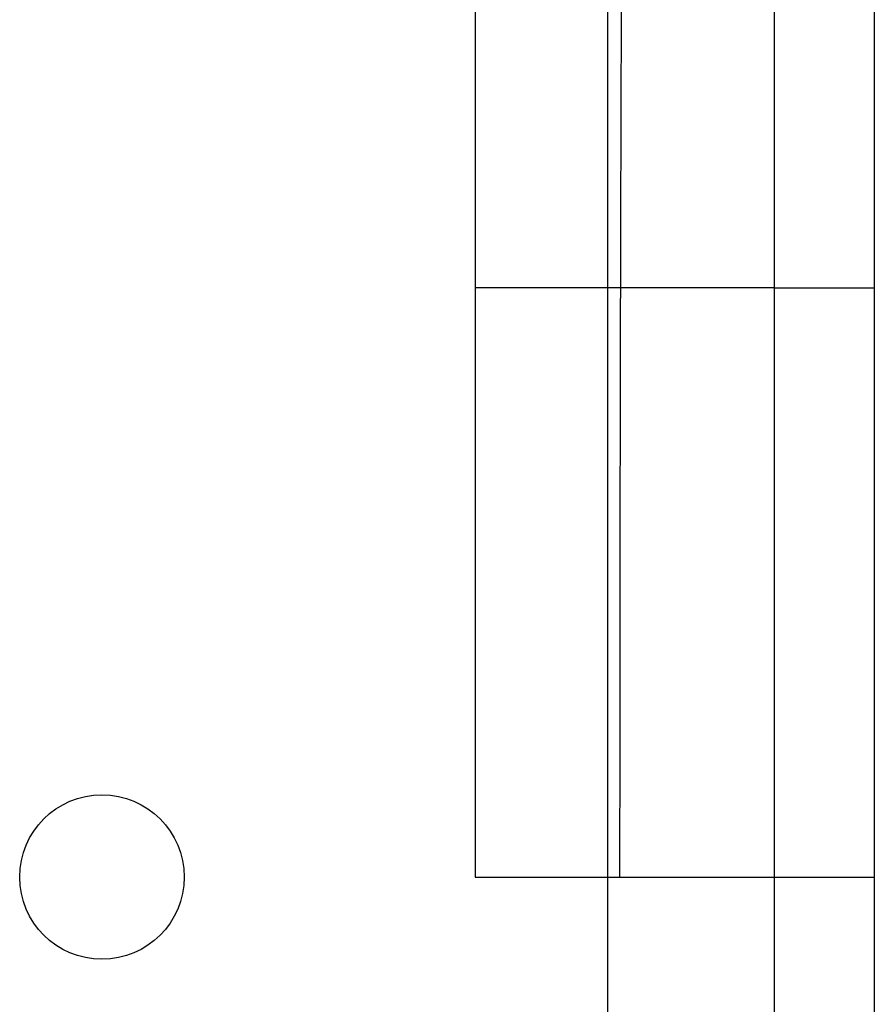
# Model space of a CAD drawing. Header units: inches. Extents: x 0 to 2792, y 0 to 2338.
# Tile 8 of 10: x 501 to 886, y 1431 to 1874. Entities that reach past the tile are written whole.
import ezdxf

# ---------------------------------------------------------------- set-up
doc = ezdxf.new("R2010")
doc.units = ezdxf.units.IN
doc.header["$LTSCALE"] = 1.21
doc.header["$MEASUREMENT"] = 0
doc.layers.add('00_COMPONENTS', color=7, linetype='CONTINUOUS')

msp = doc.modelspace()

# ---------------------------------------------------------------- linework, layer by layer
at = {"layer": '00_COMPONENTS', "color": 4, "linetype": 'Continuous'}
for p, q in [((885.7087, 2338.4195), (885.7087, 638.3569)), ((840.7071, 2193.4142), (840.7071, 783.3622)), ((765.7043, 2018.4077), (765.7043, 958.3687)), ((840.7071, 1753.398), (885.7087, 1753.398)), ((840.7071, 1488.3882), (885.7087, 1488.3882))]:
    msp.add_line(p, q, dxfattribs=at)
at = {"layer": '00_COMPONENTS', "color": 40, "linetype": 'Continuous'}
for p, q in [((706.0788, 2015.0152), (706.0788, 1488.3882)), ((772.2692, 1987.9647), (771.8038, 1874.093)), ((840.7071, 1753.398), (706.0788, 1753.398)), ((706.0788, 1488.3882), (840.7071, 1488.3882))]:
    msp.add_line(p, q, dxfattribs=at)
at = {"layer": '00_COMPONENTS', "color": 7, "linetype": 'Continuous'}
msp.add_circle((538.1959, 1488.3882), 37.0014, dxfattribs=at)
at = {"layer": '00_COMPONENTS', "color": 40, "linetype": 'Continuous'}
msp.add_open_spline([(771.8038, 1874.093), (771.7967, 1872.0957), (771.7613, 1861.9583), (771.7004, 1843.7701), (771.6252, 1819.6823), (771.5558, 1795.649), (771.4915, 1771.5583), (771.4322, 1747.2379), (771.3781, 1722.7958), (771.3298, 1698.534), (771.2876, 1674.6956), (771.2516, 1651.6041), (771.221, 1628.9706), (771.195, 1606.38), (771.1733, 1583.5053), (771.1558, 1559.9442), (771.1431, 1535.9739), (771.1355, 1511.9408), (771.1339, 1496.2091), (771.1339, 1488.3882)], degree=3, knots=[0, 0, 0, 0, 0.0150853, 0.07664247, 0.13819963, 0.1997568, 0.26131397, 0.32287114, 0.38442831, 0.44598548, 0.50754265, 0.56909982, 0.63065699, 0.69221416, 0.75377132, 0.81532849, 0.87688566, 0.93844283, 1, 1, 1, 1], dxfattribs=at)

doc.saveas('drawing.dxf')
